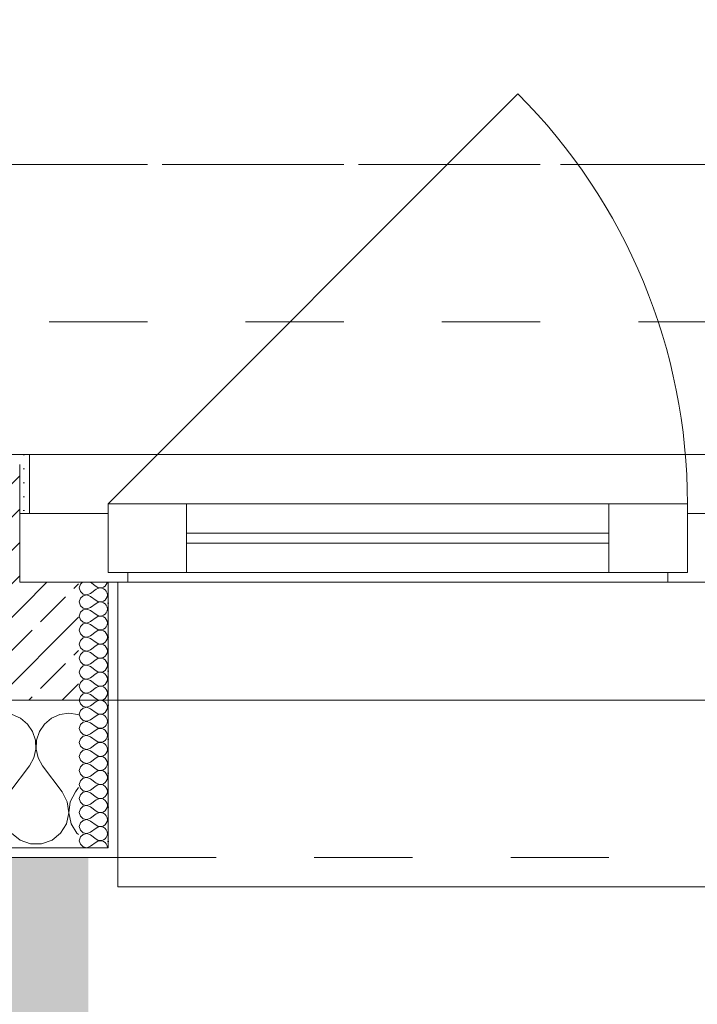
# Model space of a CAD drawing. Header units: metres. Extents: x -3.5 to 65.3, y -10.9 to 16.7.
# Tile 224 of 234: x 55.15 to 55.84, y -0.304 to 0.697. Entities that reach past the tile are written whole.
import ezdxf

# ---------------------------------------------------------------- set-up
doc = ezdxf.new("R2010")
doc.units = ezdxf.units.M
doc.header["$MEASUREMENT"] = 0
for name, pattern in [('Achse', [0.08, 0.04, -0.02, 0, -0.02]), ('Strichlinie doppelt', [0.218722, 0.105833, -0.042333, 0.028222, -0.042333]), ('Strichlinie eng', [0.046, 0.03, -0.016]), ('Untersicht', [0.04, 0.03, -0.01])]:
    doc.linetypes.add(name, pattern=pattern)
for name, color, linetype in [('302 - Elemente.Schraffur', 7, 'Continuous'), ('451 - Universal.Achsen Raster', 7, 'Continuous'), ('603 - Struktur.Bodenplatte_ Decke Roh', 7, 'Continuous'), ('604 - Struktur.Wand Aussen', 7, 'Continuous'), ('608 - Struktur.Träger', 7, 'Continuous')]:
    doc.layers.add(name, color=color, linetype=linetype)
pattern_1 = [(0, (0, 0), (0, 0.034641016), [0, -0.02]), (0, (0.01, 0.01732), (0, 0.034641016), [0, -0.02])]

# ---------------------------------------------------------------- blocks, each defined once
blk = doc.blocks.new('*X26')
at = {"layer": '604 - Struktur.Wand Aussen', "color": 7, "linetype": 'Continuous', "lineweight": 5}
for p, q in [((55.1509, -0.0133), (55.1424, -0.0096)), ((55.1909, -0.0096), (55.1825, -0.0133)), ((55.2, -0.0083), (55.1909, -0.0096)), ((55.2091, -0.0096), (55.2, -0.0083)), ((55.21, -0.01), (55.2091, -0.0096)), ((55.1579, -0.0192), (55.1509, -0.0133)), ((55.1631, -0.0268), (55.1579, -0.0192)), ((55.1754, -0.0192), (55.1702, -0.0268)), ((55.1825, -0.0133), (55.1754, -0.0192)), ((55.1661, -0.0355), (55.1631, -0.0268)), ((55.1702, -0.0268), (55.1672, -0.0355)), ((55.1665, -0.0447), (55.1661, -0.0355)), ((55.1672, -0.0355), (55.1668, -0.0447)), ((55.1645, -0.0536), (55.1665, -0.0447)), ((55.1668, -0.0447), (55.1689, -0.0536)), ((55.16, -0.0617), (55.1645, -0.0536)), ((55.1689, -0.0536), (55.1733, -0.0617)), ((55.14, -0.0883), (55.16, -0.0617)), ((55.1933, -0.0883), (55.1733, -0.0617)), ((55.1985, -0.0984), (55.1933, -0.0883)), ((55.2067, -0.0883), (55.2015, -0.0984)), ((55.2067, -0.0883), (55.21, -0.0839)), ((55.2, -0.1096), (55.1985, -0.0984)), ((55.2015, -0.0984), (55.2, -0.1096)), ((55.1976, -0.1207), (55.2, -0.1096)), ((55.2, -0.1096), (55.2024, -0.1207)), ((55.1917, -0.1303), (55.1976, -0.1207)), ((55.2024, -0.1207), (55.2083, -0.1303)), ((55.1416, -0.1303), (55.1504, -0.1374)), ((55.1504, -0.1374), (55.161, -0.1412)), ((55.1723, -0.1412), (55.183, -0.1374)), ((55.183, -0.1374), (55.1917, -0.1303)), ((55.2083, -0.1303), (55.21, -0.1317)), ((55.161, -0.1412), (55.1723, -0.1412))]:
    blk.add_line(p, q, dxfattribs=at)
blk = doc.blocks.new('*X56')
at = {"layer": '604 - Struktur.Wand Aussen', "color": 7, "linetype": 'Continuous', "lineweight": 5}
for p, q in [((55.2118, 0.123), (55.2107, 0.1193)), ((55.2139, 0.125), (55.2118, 0.123)), ((55.2221, 0.125), (55.2279, 0.1207)), ((55.2279, 0.1207), (55.2296, 0.1198)), ((55.2353, 0.12), (55.237, 0.1212)), ((55.237, 0.1212), (55.2382, 0.1227)), ((55.2382, 0.1227), (55.239, 0.1245)), ((55.239, 0.1245), (55.2391, 0.125)), ((55.2107, 0.1193), (55.2118, 0.1155)), ((55.2118, 0.1155), (55.2147, 0.1129)), ((55.2147, 0.1114), (55.2118, 0.1088)), ((55.2147, 0.1129), (55.2185, 0.1122)), ((55.2185, 0.1121), (55.2147, 0.1114)), ((55.2185, 0.1122), (55.2221, 0.1136)), ((55.2221, 0.1107), (55.2185, 0.1121)), ((55.2221, 0.1136), (55.2279, 0.1179)), ((55.2221, 0.1107), (55.2279, 0.1064)), ((55.2296, 0.1188), (55.2279, 0.1179)), ((55.2296, 0.1198), (55.2315, 0.1193)), ((55.2315, 0.1193), (55.2296, 0.1188)), ((55.2315, 0.1193), (55.2335, 0.1194)), ((55.2335, 0.1192), (55.2315, 0.1193)), ((55.2335, 0.1194), (55.2353, 0.12)), ((55.2353, 0.1185), (55.2335, 0.1192)), ((55.237, 0.1174), (55.2353, 0.1185)), ((55.2382, 0.1159), (55.237, 0.1174)), ((55.239, 0.1141), (55.2382, 0.1159)), ((55.2393, 0.1121), (55.239, 0.1141)), ((55.239, 0.1102), (55.2393, 0.1121)), ((55.2118, 0.1088), (55.2107, 0.105)), ((55.2107, 0.105), (55.2118, 0.1012)), ((55.2118, 0.1012), (55.2147, 0.0986)), ((55.2221, 0.0993), (55.2279, 0.1036)), ((55.2279, 0.1064), (55.2296, 0.1055)), ((55.2296, 0.1045), (55.2279, 0.1036)), ((55.2296, 0.1055), (55.2315, 0.105)), ((55.2315, 0.105), (55.2296, 0.1045)), ((55.2315, 0.105), (55.2335, 0.1051)), ((55.2335, 0.1049), (55.2315, 0.105)), ((55.2335, 0.1051), (55.2353, 0.1058)), ((55.2353, 0.1042), (55.2335, 0.1049)), ((55.2353, 0.1058), (55.237, 0.1069)), ((55.237, 0.1031), (55.2353, 0.1042)), ((55.237, 0.1069), (55.2382, 0.1084)), ((55.2382, 0.1016), (55.237, 0.1031)), ((55.2382, 0.1084), (55.239, 0.1102)), ((55.239, 0.0998), (55.2382, 0.1016)), ((55.2118, 0.0945), (55.2107, 0.0907)), ((55.2107, 0.0907), (55.2118, 0.087)), ((55.2147, 0.0971), (55.2118, 0.0945)), ((55.2147, 0.0986), (55.2185, 0.0979)), ((55.2185, 0.0978), (55.2147, 0.0971)), ((55.2185, 0.0979), (55.2221, 0.0993)), ((55.2221, 0.0964), (55.2185, 0.0978)), ((55.2221, 0.0964), (55.2279, 0.0921)), ((55.2279, 0.0921), (55.2296, 0.0912)), ((55.2296, 0.0902), (55.2279, 0.0893)), ((55.2296, 0.0912), (55.2315, 0.0907)), ((55.2315, 0.0907), (55.2296, 0.0902)), ((55.2315, 0.0907), (55.2335, 0.0908)), ((55.2335, 0.0906), (55.2315, 0.0907)), ((55.2335, 0.0908), (55.2353, 0.0915)), ((55.2353, 0.09), (55.2335, 0.0906)), ((55.2353, 0.0915), (55.237, 0.0926)), ((55.237, 0.0926), (55.2382, 0.0941)), ((55.2382, 0.0941), (55.239, 0.0959)), ((55.2393, 0.0979), (55.239, 0.0998)), ((55.239, 0.0959), (55.2393, 0.0979)), ((55.2118, 0.0802), (55.2107, 0.0764)), ((55.2118, 0.087), (55.2147, 0.0843)), ((55.2147, 0.0828), (55.2118, 0.0802)), ((55.2147, 0.0843), (55.2185, 0.0836)), ((55.2185, 0.0835), (55.2147, 0.0828)), ((55.2185, 0.0836), (55.2221, 0.085)), ((55.2221, 0.0821), (55.2185, 0.0835)), ((55.2221, 0.085), (55.2279, 0.0893)), ((55.2221, 0.0821), (55.2279, 0.0779)), ((55.237, 0.0888), (55.2353, 0.09)), ((55.2382, 0.0873), (55.237, 0.0888)), ((55.239, 0.0855), (55.2382, 0.0873)), ((55.2382, 0.0798), (55.239, 0.0816)), ((55.2393, 0.0836), (55.239, 0.0855)), ((55.239, 0.0816), (55.2393, 0.0836)), ((55.2107, 0.0764), (55.2118, 0.0727)), ((55.2118, 0.0727), (55.2147, 0.07)), ((55.2185, 0.0693), (55.2221, 0.0707)), ((55.2221, 0.0707), (55.2279, 0.075)), ((55.2279, 0.0779), (55.2296, 0.0769)), ((55.2296, 0.076), (55.2279, 0.075)), ((55.2296, 0.0769), (55.2315, 0.0765)), ((55.2315, 0.0764), (55.2296, 0.076)), ((55.2315, 0.0765), (55.2335, 0.0766)), ((55.2335, 0.0763), (55.2315, 0.0764)), ((55.2335, 0.0766), (55.2353, 0.0772)), ((55.2353, 0.0757), (55.2335, 0.0763)), ((55.2353, 0.0772), (55.237, 0.0783)), ((55.237, 0.0746), (55.2353, 0.0757)), ((55.237, 0.0783), (55.2382, 0.0798)), ((55.2382, 0.073), (55.237, 0.0746)), ((55.239, 0.0712), (55.2382, 0.073)), ((55.2393, 0.0693), (55.239, 0.0712)), ((55.2118, 0.0659), (55.2107, 0.0621)), ((55.2107, 0.0621), (55.2118, 0.0584)), ((55.2147, 0.0685), (55.2118, 0.0659)), ((55.2147, 0.07), (55.2185, 0.0693)), ((55.2185, 0.0693), (55.2147, 0.0685)), ((55.2221, 0.0679), (55.2185, 0.0693)), ((55.2221, 0.0679), (55.2279, 0.0636)), ((55.2221, 0.0564), (55.2279, 0.0607)), ((55.2279, 0.0636), (55.2296, 0.0626)), ((55.2296, 0.0617), (55.2279, 0.0607)), ((55.2296, 0.0626), (55.2315, 0.0622)), ((55.2315, 0.0621), (55.2296, 0.0617)), ((55.2315, 0.0622), (55.2335, 0.0623)), ((55.2335, 0.062), (55.2315, 0.0621)), ((55.2335, 0.0623), (55.2353, 0.0629)), ((55.2353, 0.0614), (55.2335, 0.062)), ((55.2353, 0.0629), (55.237, 0.064)), ((55.237, 0.0603), (55.2353, 0.0614)), ((55.237, 0.064), (55.2382, 0.0655)), ((55.2382, 0.0588), (55.237, 0.0603)), ((55.2382, 0.0655), (55.239, 0.0673)), ((55.239, 0.0673), (55.2393, 0.0693)), ((55.2118, 0.0516), (55.2107, 0.0479)), ((55.2118, 0.0584), (55.2147, 0.0558)), ((55.2147, 0.0542), (55.2118, 0.0516)), ((55.2147, 0.0558), (55.2185, 0.055)), ((55.2185, 0.055), (55.2147, 0.0542)), ((55.2185, 0.055), (55.2221, 0.0564)), ((55.2221, 0.0536), (55.2185, 0.055)), ((55.2221, 0.0536), (55.2279, 0.0493)), ((55.237, 0.0497), (55.2382, 0.0512)), ((55.239, 0.057), (55.2382, 0.0588)), ((55.2382, 0.0512), (55.239, 0.053)), ((55.2393, 0.055), (55.239, 0.057)), ((55.239, 0.053), (55.2393, 0.055)), ((55.2107, 0.0479), (55.2118, 0.0441)), ((55.2118, 0.0441), (55.2147, 0.0415)), ((55.2147, 0.0415), (55.2185, 0.0407)), ((55.2185, 0.0407), (55.2147, 0.04)), ((55.2185, 0.0407), (55.2221, 0.0421)), ((55.2221, 0.0393), (55.2185, 0.0407)), ((55.2221, 0.0421), (55.2279, 0.0464)), ((55.2279, 0.0493), (55.2296, 0.0483)), ((55.2296, 0.0474), (55.2279, 0.0464)), ((55.2296, 0.0483), (55.2315, 0.0479)), ((55.2315, 0.0478), (55.2296, 0.0474)), ((55.2315, 0.0479), (55.2335, 0.048)), ((55.2335, 0.0477), (55.2315, 0.0478)), ((55.2335, 0.048), (55.2353, 0.0486)), ((55.2353, 0.0471), (55.2335, 0.0477)), ((55.2353, 0.0486), (55.237, 0.0497)), ((55.237, 0.046), (55.2353, 0.0471)), ((55.2382, 0.0445), (55.237, 0.046)), ((55.239, 0.0427), (55.2382, 0.0445)), ((55.2393, 0.0407), (55.239, 0.0427)), ((55.239, 0.0388), (55.2393, 0.0407)), ((55.2118, 0.0373), (55.2107, 0.0336)), ((55.2107, 0.0336), (55.2118, 0.0298)), ((55.2147, 0.04), (55.2118, 0.0373)), ((55.2221, 0.0393), (55.2279, 0.035)), ((55.2221, 0.0279), (55.2279, 0.0321)), ((55.2279, 0.035), (55.2296, 0.034)), ((55.2296, 0.0331), (55.2279, 0.0321)), ((55.2296, 0.034), (55.2315, 0.0336)), ((55.2315, 0.0335), (55.2296, 0.0331)), ((55.2315, 0.0336), (55.2335, 0.0337)), ((55.2335, 0.0334), (55.2315, 0.0335)), ((55.2335, 0.0337), (55.2353, 0.0343)), ((55.2353, 0.0328), (55.2335, 0.0334)), ((55.2353, 0.0343), (55.237, 0.0354)), ((55.237, 0.0317), (55.2353, 0.0328)), ((55.237, 0.0354), (55.2382, 0.037)), ((55.2382, 0.0302), (55.237, 0.0317)), ((55.2382, 0.037), (55.239, 0.0388)), ((55.239, 0.0284), (55.2382, 0.0302)), ((55.2118, 0.023), (55.2107, 0.0193)), ((55.2118, 0.0298), (55.2147, 0.0272)), ((55.2147, 0.0257), (55.2118, 0.023)), ((55.2147, 0.0272), (55.2185, 0.0265)), ((55.2185, 0.0264), (55.2147, 0.0257)), ((55.2185, 0.0265), (55.2221, 0.0279)), ((55.2221, 0.025), (55.2185, 0.0264)), ((55.2221, 0.025), (55.2279, 0.0207)), ((55.2279, 0.0207), (55.2296, 0.0198)), ((55.2335, 0.0194), (55.2353, 0.02)), ((55.2353, 0.02), (55.237, 0.0212)), ((55.237, 0.0212), (55.2382, 0.0227)), ((55.2382, 0.0227), (55.239, 0.0245)), ((55.2393, 0.0264), (55.239, 0.0284)), ((55.239, 0.0245), (55.2393, 0.0264)), ((55.2107, 0.0193), (55.2118, 0.0155)), ((55.2118, 0.0155), (55.2147, 0.0129)), ((55.2147, 0.0114), (55.2118, 0.0088)), ((55.2147, 0.0129), (55.2185, 0.0122)), ((55.2185, 0.0121), (55.2147, 0.0114)), ((55.2185, 0.0122), (55.2221, 0.0136)), ((55.2221, 0.0107), (55.2185, 0.0121)), ((55.2221, 0.0136), (55.2279, 0.0179)), ((55.2221, 0.0107), (55.2279, 0.0064)), ((55.2296, 0.0188), (55.2279, 0.0179)), ((55.2296, 0.0198), (55.2315, 0.0193)), ((55.2315, 0.0193), (55.2296, 0.0188)), ((55.2315, 0.0193), (55.2335, 0.0194)), ((55.2335, 0.0192), (55.2315, 0.0193)), ((55.2353, 0.0185), (55.2335, 0.0192)), ((55.237, 0.0174), (55.2353, 0.0185)), ((55.2382, 0.0159), (55.237, 0.0174)), ((55.239, 0.0141), (55.2382, 0.0159)), ((55.2382, 0.0084), (55.239, 0.0102)), ((55.2393, 0.0121), (55.239, 0.0141)), ((55.239, 0.0102), (55.2393, 0.0121)), ((55.2118, 0.0088), (55.2107, 0.005)), ((55.2107, 0.005), (55.2118, 0.0012)), ((55.2118, 0.0012), (55.2147, -0.0014)), ((55.2221, -0.0007), (55.2279, 0.0036)), ((55.2279, 0.0064), (55.2296, 0.0055)), ((55.2296, 0.0045), (55.2279, 0.0036)), ((55.2296, 0.0055), (55.2315, 0.005)), ((55.2315, 0.005), (55.2296, 0.0045)), ((55.2315, 0.005), (55.2335, 0.0051)), ((55.2335, 0.0049), (55.2315, 0.005)), ((55.2335, 0.0051), (55.2353, 0.0058)), ((55.2353, 0.0042), (55.2335, 0.0049)), ((55.2353, 0.0058), (55.237, 0.0069)), ((55.237, 0.0031), (55.2353, 0.0042)), ((55.237, 0.0069), (55.2382, 0.0084)), ((55.2382, 0.0016), (55.237, 0.0031)), ((55.239, -0.0002), (55.2382, 0.0016)), ((55.2118, -0.0055), (55.2107, -0.0093)), ((55.2107, -0.0093), (55.2118, -0.013)), ((55.2147, -0.0029), (55.2118, -0.0055)), ((55.2147, -0.0014), (55.2185, -0.0021)), ((55.2185, -0.0022), (55.2147, -0.0029)), ((55.2185, -0.0021), (55.2221, -0.0007)), ((55.2221, -0.0036), (55.2185, -0.0022)), ((55.2221, -0.0036), (55.2279, -0.0079)), ((55.2279, -0.0079), (55.2296, -0.0088)), ((55.2296, -0.0098), (55.2279, -0.0107)), ((55.2296, -0.0088), (55.2315, -0.0093)), ((55.2315, -0.0093), (55.2296, -0.0098)), ((55.2315, -0.0093), (55.2335, -0.0092)), ((55.2335, -0.0094), (55.2315, -0.0093)), ((55.2335, -0.0092), (55.2353, -0.0085)), ((55.2353, -0.01), (55.2335, -0.0094)), ((55.2353, -0.0085), (55.237, -0.0074)), ((55.237, -0.0074), (55.2382, -0.0059)), ((55.2382, -0.0059), (55.239, -0.0041)), ((55.2393, -0.0021), (55.239, -0.0002)), ((55.239, -0.0041), (55.2393, -0.0021)), ((55.2118, -0.0198), (55.2107, -0.0236)), ((55.2118, -0.013), (55.2147, -0.0157)), ((55.2147, -0.0172), (55.2118, -0.0198)), ((55.2147, -0.0157), (55.2185, -0.0164)), ((55.2185, -0.0165), (55.2147, -0.0172)), ((55.2185, -0.0164), (55.2221, -0.015)), ((55.2221, -0.0179), (55.2185, -0.0165)), ((55.2221, -0.015), (55.2279, -0.0107)), ((55.2221, -0.0179), (55.2279, -0.0221)), ((55.237, -0.0112), (55.2353, -0.01)), ((55.2382, -0.0127), (55.237, -0.0112)), ((55.239, -0.0145), (55.2382, -0.0127)), ((55.2382, -0.0202), (55.239, -0.0184)), ((55.2393, -0.0164), (55.239, -0.0145)), ((55.239, -0.0184), (55.2393, -0.0164)), ((55.2107, -0.0236), (55.2118, -0.0273)), ((55.2118, -0.0273), (55.2147, -0.03)), ((55.2147, -0.03), (55.2185, -0.0307)), ((55.2185, -0.0307), (55.2221, -0.0293)), ((55.2221, -0.0293), (55.2279, -0.025)), ((55.2279, -0.0221), (55.2296, -0.0231)), ((55.2296, -0.024), (55.2279, -0.025)), ((55.2296, -0.0231), (55.2315, -0.0235)), ((55.2315, -0.0236), (55.2296, -0.024)), ((55.2315, -0.0235), (55.2335, -0.0234)), ((55.2335, -0.0237), (55.2315, -0.0236)), ((55.2335, -0.0234), (55.2353, -0.0228)), ((55.2353, -0.0243), (55.2335, -0.0237)), ((55.2353, -0.0228), (55.237, -0.0217)), ((55.237, -0.0254), (55.2353, -0.0243)), ((55.237, -0.0217), (55.2382, -0.0202)), ((55.2382, -0.027), (55.237, -0.0254)), ((55.239, -0.0288), (55.2382, -0.027)), ((55.2393, -0.0307), (55.239, -0.0288)), ((55.2118, -0.0341), (55.2107, -0.0379)), ((55.2107, -0.0379), (55.2118, -0.0416)), ((55.2147, -0.0315), (55.2118, -0.0341)), ((55.2185, -0.0307), (55.2147, -0.0315)), ((55.2221, -0.0321), (55.2185, -0.0307)), ((55.2221, -0.0321), (55.2279, -0.0364)), ((55.2221, -0.0436), (55.2279, -0.0393)), ((55.2279, -0.0364), (55.2296, -0.0374)), ((55.2296, -0.0383), (55.2279, -0.0393)), ((55.2296, -0.0374), (55.2315, -0.0378)), ((55.2315, -0.0379), (55.2296, -0.0383)), ((55.2315, -0.0378), (55.2335, -0.0377)), ((55.2335, -0.038), (55.2315, -0.0379)), ((55.2335, -0.0377), (55.2353, -0.0371)), ((55.2353, -0.0386), (55.2335, -0.038)), ((55.2353, -0.0371), (55.237, -0.036)), ((55.237, -0.0397), (55.2353, -0.0386)), ((55.237, -0.036), (55.2382, -0.0345)), ((55.2382, -0.0412), (55.237, -0.0397)), ((55.2382, -0.0345), (55.239, -0.0327)), ((55.239, -0.0327), (55.2393, -0.0307)), ((55.2118, -0.0484), (55.2107, -0.0521)), ((55.2118, -0.0416), (55.2147, -0.0442)), ((55.2147, -0.0458), (55.2118, -0.0484)), ((55.2147, -0.0442), (55.2185, -0.045)), ((55.2185, -0.045), (55.2147, -0.0458)), ((55.2185, -0.045), (55.2221, -0.0436)), ((55.2221, -0.0464), (55.2185, -0.045)), ((55.2221, -0.0464), (55.2279, -0.0507)), ((55.237, -0.0503), (55.2382, -0.0488)), ((55.239, -0.043), (55.2382, -0.0412)), ((55.2382, -0.0488), (55.239, -0.047)), ((55.2393, -0.045), (55.239, -0.043)), ((55.239, -0.047), (55.2393, -0.045)), ((55.2107, -0.0521), (55.2118, -0.0559)), ((55.2118, -0.0559), (55.2147, -0.0585)), ((55.2147, -0.06), (55.2118, -0.0627)), ((55.2147, -0.0585), (55.2185, -0.0593)), ((55.2185, -0.0593), (55.2147, -0.06)), ((55.2185, -0.0593), (55.2221, -0.0579)), ((55.2221, -0.0607), (55.2185, -0.0593)), ((55.2221, -0.0579), (55.2279, -0.0536)), ((55.2279, -0.0507), (55.2296, -0.0517)), ((55.2296, -0.0526), (55.2279, -0.0536)), ((55.2296, -0.0517), (55.2315, -0.0521)), ((55.2315, -0.0522), (55.2296, -0.0526)), ((55.2315, -0.0521), (55.2335, -0.052)), ((55.2335, -0.0523), (55.2315, -0.0522)), ((55.2335, -0.052), (55.2353, -0.0514)), ((55.2353, -0.0529), (55.2335, -0.0523)), ((55.2353, -0.0514), (55.237, -0.0503)), ((55.237, -0.054), (55.2353, -0.0529)), ((55.2382, -0.0555), (55.237, -0.054)), ((55.239, -0.0573), (55.2382, -0.0555)), ((55.2393, -0.0593), (55.239, -0.0573)), ((55.239, -0.0612), (55.2393, -0.0593)), ((55.2118, -0.0627), (55.2107, -0.0664)), ((55.2107, -0.0664), (55.2118, -0.0702)), ((55.2221, -0.0607), (55.2279, -0.065)), ((55.2221, -0.0721), (55.2279, -0.0679)), ((55.2279, -0.065), (55.2296, -0.066)), ((55.2296, -0.0669), (55.2279, -0.0679)), ((55.2296, -0.066), (55.2315, -0.0664)), ((55.2315, -0.0665), (55.2296, -0.0669)), ((55.2315, -0.0664), (55.2335, -0.0663)), ((55.2335, -0.0666), (55.2315, -0.0665)), ((55.2335, -0.0663), (55.2353, -0.0657)), ((55.2353, -0.0672), (55.2335, -0.0666)), ((55.2353, -0.0657), (55.237, -0.0646)), ((55.237, -0.0683), (55.2353, -0.0672)), ((55.237, -0.0646), (55.2382, -0.063)), ((55.2382, -0.0698), (55.237, -0.0683)), ((55.2382, -0.063), (55.239, -0.0612)), ((55.239, -0.0716), (55.2382, -0.0698)), ((55.2118, -0.077), (55.2107, -0.0807)), ((55.2118, -0.0702), (55.2147, -0.0728)), ((55.2147, -0.0743), (55.2118, -0.077)), ((55.2147, -0.0728), (55.2185, -0.0735)), ((55.2185, -0.0736), (55.2147, -0.0743)), ((55.2185, -0.0735), (55.2221, -0.0721)), ((55.2221, -0.075), (55.2185, -0.0736)), ((55.2221, -0.075), (55.2279, -0.0793)), ((55.2279, -0.0793), (55.2296, -0.0802)), ((55.2335, -0.0806), (55.2353, -0.08)), ((55.2353, -0.08), (55.237, -0.0788)), ((55.237, -0.0788), (55.2382, -0.0773)), ((55.2382, -0.0773), (55.239, -0.0755)), ((55.2393, -0.0736), (55.239, -0.0716)), ((55.239, -0.0755), (55.2393, -0.0736)), ((55.2107, -0.0807), (55.2118, -0.0845)), ((55.2118, -0.0845), (55.2147, -0.0871)), ((55.2147, -0.0886), (55.2118, -0.0912)), ((55.2147, -0.0871), (55.2185, -0.0878)), ((55.2185, -0.0879), (55.2147, -0.0886)), ((55.2185, -0.0878), (55.2221, -0.0864)), ((55.2221, -0.0893), (55.2185, -0.0879)), ((55.2221, -0.0864), (55.2279, -0.0821)), ((55.2221, -0.0893), (55.2279, -0.0936)), ((55.2296, -0.0812), (55.2279, -0.0821)), ((55.2296, -0.0802), (55.2315, -0.0807)), ((55.2315, -0.0807), (55.2296, -0.0812)), ((55.2315, -0.0807), (55.2335, -0.0806)), ((55.2335, -0.0808), (55.2315, -0.0807)), ((55.2353, -0.0815), (55.2335, -0.0808)), ((55.237, -0.0826), (55.2353, -0.0815)), ((55.2382, -0.0841), (55.237, -0.0826)), ((55.239, -0.0859), (55.2382, -0.0841)), ((55.2382, -0.0916), (55.239, -0.0898)), ((55.2393, -0.0879), (55.239, -0.0859)), ((55.239, -0.0898), (55.2393, -0.0879)), ((55.2118, -0.0912), (55.2107, -0.095)), ((55.2107, -0.095), (55.2118, -0.0988)), ((55.2118, -0.0988), (55.2147, -0.1014)), ((55.2221, -0.1007), (55.2279, -0.0964)), ((55.2279, -0.0936), (55.2296, -0.0945)), ((55.2296, -0.0955), (55.2279, -0.0964)), ((55.2296, -0.0945), (55.2315, -0.095)), ((55.2315, -0.095), (55.2296, -0.0955)), ((55.2315, -0.095), (55.2335, -0.0949)), ((55.2335, -0.0951), (55.2315, -0.095)), ((55.2335, -0.0949), (55.2353, -0.0942)), ((55.2353, -0.0958), (55.2335, -0.0951)), ((55.2353, -0.0942), (55.237, -0.0931)), ((55.237, -0.0969), (55.2353, -0.0958)), ((55.237, -0.0931), (55.2382, -0.0916)), ((55.2382, -0.0984), (55.237, -0.0969)), ((55.239, -0.1002), (55.2382, -0.0984)), ((55.2118, -0.1055), (55.2107, -0.1093)), ((55.2107, -0.1093), (55.2118, -0.113)), ((55.2147, -0.1029), (55.2118, -0.1055)), ((55.2147, -0.1014), (55.2185, -0.1021)), ((55.2185, -0.1022), (55.2147, -0.1029)), ((55.2185, -0.1021), (55.2221, -0.1007)), ((55.2221, -0.1036), (55.2185, -0.1022)), ((55.2221, -0.1036), (55.2279, -0.1079)), ((55.2279, -0.1079), (55.2296, -0.1088)), ((55.2296, -0.1098), (55.2279, -0.1107)), ((55.2296, -0.1088), (55.2315, -0.1093)), ((55.2315, -0.1093), (55.2296, -0.1098)), ((55.2315, -0.1093), (55.2335, -0.1092)), ((55.2335, -0.1094), (55.2315, -0.1093)), ((55.2335, -0.1092), (55.2353, -0.1085)), ((55.2353, -0.11), (55.2335, -0.1094)), ((55.2353, -0.1085), (55.237, -0.1074)), ((55.237, -0.1112), (55.2353, -0.11)), ((55.237, -0.1074), (55.2382, -0.1059)), ((55.2382, -0.1059), (55.239, -0.1041)), ((55.2393, -0.1021), (55.239, -0.1002)), ((55.239, -0.1041), (55.2393, -0.1021)), ((55.2118, -0.1198), (55.2107, -0.1236)), ((55.2118, -0.113), (55.2147, -0.1157)), ((55.2147, -0.1172), (55.2118, -0.1198)), ((55.2147, -0.1157), (55.2185, -0.1164)), ((55.2185, -0.1165), (55.2147, -0.1172)), ((55.2185, -0.1164), (55.2221, -0.115)), ((55.2221, -0.1179), (55.2185, -0.1165)), ((55.2221, -0.115), (55.2279, -0.1107)), ((55.2221, -0.1179), (55.2279, -0.1221)), ((55.2382, -0.1127), (55.237, -0.1112)), ((55.237, -0.1217), (55.2382, -0.1202)), ((55.239, -0.1145), (55.2382, -0.1127)), ((55.2382, -0.1202), (55.239, -0.1184)), ((55.2393, -0.1164), (55.239, -0.1145)), ((55.239, -0.1184), (55.2393, -0.1164)), ((55.2107, -0.1236), (55.2118, -0.1273)), ((55.2118, -0.1273), (55.2147, -0.13)), ((55.2147, -0.13), (55.2185, -0.1307)), ((55.2185, -0.1307), (55.2221, -0.1293)), ((55.2221, -0.1293), (55.2279, -0.125)), ((55.2279, -0.1221), (55.2296, -0.1231)), ((55.2296, -0.124), (55.2279, -0.125)), ((55.2296, -0.1231), (55.2315, -0.1235)), ((55.2315, -0.1236), (55.2296, -0.124)), ((55.2315, -0.1235), (55.2335, -0.1234)), ((55.2335, -0.1237), (55.2315, -0.1236)), ((55.2335, -0.1234), (55.2353, -0.1228)), ((55.2353, -0.1243), (55.2335, -0.1237)), ((55.2353, -0.1228), (55.237, -0.1217)), ((55.237, -0.1254), (55.2353, -0.1243)), ((55.2382, -0.127), (55.237, -0.1254)), ((55.239, -0.1288), (55.2382, -0.127)), ((55.2393, -0.1307), (55.239, -0.1288)), ((55.2118, -0.1341), (55.2107, -0.1379)), ((55.2107, -0.1379), (55.2118, -0.1416)), ((55.2147, -0.1315), (55.2118, -0.1341)), ((55.2185, -0.1307), (55.2147, -0.1315)), ((55.2221, -0.1321), (55.2185, -0.1307)), ((55.2221, -0.1321), (55.2279, -0.1364)), ((55.2221, -0.1436), (55.2279, -0.1393)), ((55.2279, -0.1364), (55.2296, -0.1374)), ((55.2296, -0.1383), (55.2279, -0.1393)), ((55.2296, -0.1374), (55.2315, -0.1378)), ((55.2315, -0.1379), (55.2296, -0.1383)), ((55.2315, -0.1378), (55.2335, -0.1377)), ((55.2335, -0.138), (55.2315, -0.1379)), ((55.2335, -0.1377), (55.2353, -0.1371)), ((55.2353, -0.1386), (55.2335, -0.138)), ((55.2353, -0.1371), (55.237, -0.136)), ((55.237, -0.1397), (55.2353, -0.1386)), ((55.237, -0.136), (55.2382, -0.1345)), ((55.2382, -0.1412), (55.237, -0.1397)), ((55.2382, -0.1345), (55.239, -0.1327)), ((55.239, -0.1327), (55.2393, -0.1307)), ((55.2118, -0.1416), (55.2147, -0.1442)), ((55.2147, -0.1442), (55.2185, -0.145)), ((55.2185, -0.145), (55.2221, -0.1436)), ((55.239, -0.143), (55.2382, -0.1412)), ((55.2393, -0.145), (55.239, -0.143))]:
    blk.add_line(p, q, dxfattribs=at)

msp = doc.modelspace()

# ---------------------------------------------------------------- hatches: boundary and pattern name
at = {"layer": '302 - Elemente.Schraffur', "linetype": 'Continuous', "lineweight": 0, "true_color": 0x191919}
msp.add_hatch(color=250, dxfattribs=at).paths.add_polyline_path([(43.73, -3.31), (55.22, -3.31), (55.22, -0.155), (43.73, -0.155)])
at = {"layer": '604 - Struktur.Wand Aussen', "linetype": 'Continuous', "lineweight": 0, "true_color": 0x000000}
h = msp.add_hatch(dxfattribs=at)
h.set_pattern_fill('Gips_0001', color=18, style=0, pattern_type=2)
h.set_pattern_definition([(45, (0, 0), (-0.0070710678, 0.0070710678), [0, -0.01])])
h.paths.add_polyline_path([(55.15, 0.255), (55.15, 0.195), (55.16, 0.195), (55.16, 0.255)])
h = msp.add_hatch(dxfattribs=at)
h.set_pattern_fill('Beton__Stahlbeton_0001', color=18, style=0, pattern_type=2)
h.set_pattern_definition([(45, (0, 0), (-0.033941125, 0.033941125), []), (45, (-0.01697, 0.01697), (-0.033941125, 0.033941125), [0.036, -0.012])])
h.paths.add_polyline_path([(53.95, 0.125), (53.89, 0.125), (53.89, 0.005), (55.21, 0.005), (55.21, 0.125), (55.15, 0.125), (55.15, 0.195), (55.15, 0.245), (53.95, 0.245), (53.95, 0.195)])
h = msp.add_hatch(dxfattribs=at)
h.set_pattern_fill('Verputz_0001', color=18, style=0, pattern_type=2)
h.set_pattern_definition(pattern_1)
h.paths.add_polyline_path([(55.24, -0.155), (55.25, -0.155), (55.25, 0.125), (55.24, 0.125)])
h = msp.add_hatch(dxfattribs=at)
h.set_pattern_fill('Verputz_0001', color=18, style=0, pattern_type=2)
h.set_pattern_definition(pattern_1)
h.paths.add_polyline_path([(53.86, -0.155), (55.24, -0.155), (55.24, -0.145), (53.86, -0.145)])

# ---------------------------------------------------------------- linework, layer by layer
at = {"layer": '451 - Universal.Achsen Raster', "color": 160, "linetype": 'Strichlinie doppelt', "lineweight": 9, "true_color": 0x3232ff}
msp.add_line((64.935, 0.55), (-3.175, 0.55), dxfattribs=at)
at = {"layer": '603 - Struktur.Bodenplatte_ Decke Roh', "color": 7, "linetype": 'Continuous', "lineweight": 18, "flags": 128}
msp.add_lwpolyline([(-0.015, 0.005), (62.275, 0.005), (62.275, 13.695), (50.78, 13.695), (50.78, 13.455), (50.78, 13), (50.84, 13), (50.84, 8.585), (49.03, 8.585), (49.03, 8.725), (47.41, 8.725), (47.41, 13), (47.48, 13), (47.48, 13.455), (47.48, 13.695), (14.78, 13.695)], dxfattribs=at)
at = {"layer": '604 - Struktur.Wand Aussen', "color": 7, "linetype": 'Continuous', "lineweight": 9}
for p, q in [((55.24, 0.205), (55.6572, 0.6222)), ((55.16, 0.255), (57.54, 0.255)), ((55.25, -0.155), (55.25, -0.185)), ((55.25, -0.185), (57.45, -0.185))]:
    msp.add_line(p, q, dxfattribs=at)
at = {"layer": '604 - Struktur.Wand Aussen', "color": 7, "linetype": 'Continuous', "lineweight": 5}
for p, q in [((55.15, 0.255), (55.16, 0.255)), ((55.16, 0.245), (55.16, 0.255)), ((55.16, 0.245), (55.16, 0.255)), ((55.16, 0.195), (55.16, 0.245)), ((55.16, 0.195), (55.16, 0.245)), ((55.15, 0.195), (55.16, 0.195)), ((55.15, 0.195), (55.16, 0.195)), ((55.15, 0.195), (55.16, 0.195)), ((55.21, 0.125), (55.24, 0.125)), ((55.21, 0.125), (55.24, 0.125)), ((55.21, 0.125), (55.24, 0.125)), ((55.24, 0.125), (55.25, 0.125)), ((55.24, 0.125), (55.24, -0.145)), ((55.24, -0.145), (55.24, 0.125)), ((55.24, 0.125), (55.25, 0.125)), ((55.24, 0.125), (55.25, 0.125)), ((55.25, 0.005), (55.25, 0.125)), ((55.25, 0.005), (55.25, 0.125)), ((55.25, -0.005), (55.25, 0.005)), ((55.25, -0.005), (55.25, 0.005)), ((55.25, -0.145), (55.25, -0.005)), ((55.25, -0.145), (55.25, -0.005)), ((53.89, -0.145), (55.21, -0.145)), ((55.21, -0.145), (55.24, -0.145)), ((55.25, -0.155), (55.25, -0.145)), ((55.25, -0.155), (55.25, -0.145)), ((55.24, -0.155), (55.25, -0.155))]:
    msp.add_line(p, q, dxfattribs=at)
at = {"layer": '604 - Struktur.Wand Aussen', "color": 7, "linetype": 'Strichlinie eng', "lineweight": 9}
for p, q in [((55.16, 0.255), (57.54, 0.255)), ((55.25, -0.155), (57.45, -0.155))]:
    msp.add_line(p, q, dxfattribs=at)
at = {"layer": '604 - Struktur.Wand Aussen', "color": 7, "linetype": 'Continuous', "lineweight": 13}
for p, q in [((55.15, 0.245), (55.15, 0.195)), ((55.24, 0.135), (55.24, 0.205)), ((55.24, 0.205), (55.32, 0.205)), ((55.32, 0.205), (55.75, 0.205)), ((55.32, 0.205), (55.32, 0.135)), ((55.75, 0.135), (55.75, 0.205)), ((55.75, 0.205), (55.83, 0.205)), ((55.83, 0.205), (55.83, 0.135)), ((55.15, 0.125), (55.15, 0.195)), ((55.15, 0.195), (55.24, 0.195)), ((55.15, 0.125), (55.15, 0.195)), ((55.15, 0.125), (55.15, 0.195)), ((55.24, 0.195), (55.24, 0.135)), ((55.83, 0.135), (55.83, 0.195)), ((55.83, 0.195), (55.85, 0.195)), ((55.32, 0.175), (55.75, 0.175)), ((55.75, 0.165), (55.32, 0.165)), ((55.24, 0.135), (55.26, 0.135)), ((55.32, 0.135), (55.24, 0.135)), ((55.26, 0.135), (55.26, 0.125)), ((55.75, 0.135), (55.32, 0.135)), ((55.83, 0.135), (55.75, 0.135)), ((55.81, 0.125), (55.81, 0.135)), ((55.81, 0.135), (55.83, 0.135)), ((55.15, 0.125), (55.21, 0.125)), ((55.26, 0.125), (55.15, 0.125)), ((55.15, 0.125), (55.21, 0.125)), ((55.15, 0.125), (55.21, 0.125)), ((55.81, 0.125), (55.26, 0.125)), ((55.85, 0.125), (55.81, 0.125)), ((53.89, 0.005), (55.21, 0.005))]:
    msp.add_line(p, q, dxfattribs=at)
at = {"layer": '604 - Struktur.Wand Aussen', "color": 7, "linetype": 'Continuous', "lineweight": 5, "flags": 128}
for points in [[(55.15, 0.255), (54.69, 0.255)], [(53.86, -0.155), (55.24, -0.155)]]:
    msp.add_lwpolyline(points, dxfattribs=at)
at = {"layer": '604 - Struktur.Wand Aussen', "color": 7, "linetype": 'Continuous', "lineweight": 9}
msp.add_arc((55.24, 0.205), 0.59, 0, 45, dxfattribs=at)
msp.add_point((55.16, 0.255), dxfattribs=at)
at = {"layer": '608 - Struktur.Träger', "color": 7, "linetype": 'Achse', "lineweight": 9}
msp.add_line((0.38, 0.55), (61.88, 0.55), dxfattribs=at)
at = {"layer": '608 - Struktur.Träger', "color": 7, "linetype": 'Untersicht', "lineweight": 13}
msp.add_line((0.38, 0.39), (61.88, 0.39), dxfattribs=at)

# ---------------------------------------------------------------- block references
at = {"layer": '604 - Struktur.Wand Aussen', "color": 7, "lineweight": 18}
for name in ['*X56', '*X26']:
    msp.add_blockref(name, (0, 0), dxfattribs=at)

doc.saveas('drawing.dxf')
